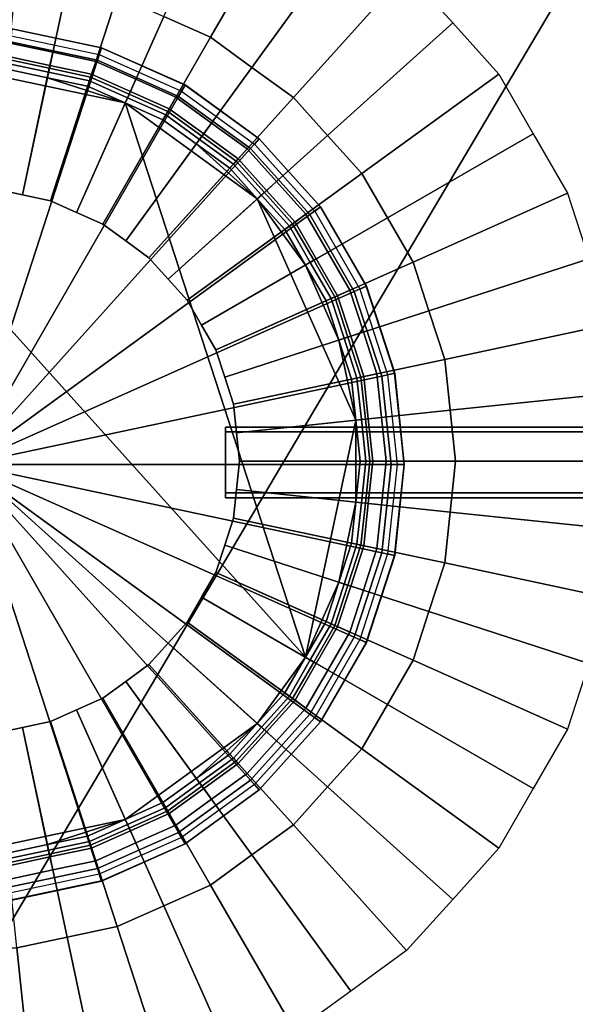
# Model space of a CAD drawing. Extents: x -11.5 to 11.5, y -9.9 to 10.6.
# Tile 31 of 33: x 6.3 to 8.8, y 2.7 to 7.1. Entities that reach past the tile are written whole.
import ezdxf

# ---------------------------------------------------------------- set-up
doc = ezdxf.new("R2010")
doc.units = 0
for name, color, linetype in [('CAST_IRON_-_PLATES_4', 27, 'CONTINUOUS'), ('GALVANIZED_METAL', 252, 'CONTINUOUS'), ('STAINLESS_STEEL', 251, 'CONTINUOUS')]:
    doc.layers.add(name, color=color, linetype=linetype)

msp = doc.modelspace()

# ---------------------------------------------------------------- linework, layer by layer
at = {"layer": 'CAST_IRON_-_PLATES_4'}
for points in [[(6.7061, 6.9341, 1.4783), (6.688, 6.8785, 1.5391), (6.299, 6.9612, 1.5391), (6.3051, 7.0194, 1.4783)], [(6.6963, 6.9039, 1.4175), (6.7063, 6.9347, 1.4175), (6.3051, 7.02, 1.4175), (6.3018, 6.9877, 1.4175)], [(6.7063, 6.9347, 1.4175), (6.7061, 6.9341, 1.4783), (6.3051, 7.0194, 1.4783), (6.3051, 7.02, 1.4175)], [(6.688, 6.8785, 1.5391), (6.1001, 5.0689, 1.5391), (6.299, 6.9612, 1.5391)], [(7.0807, 6.7674, 1.4783), (7.0514, 6.7167, 1.5391), (6.688, 6.8785, 1.5391), (6.7061, 6.9341, 1.4783)], [(7.0648, 6.7398, 1.4175), (7.081, 6.7679, 1.4175), (6.7063, 6.9347, 1.4175), (6.6963, 6.9039, 1.4175)], [(7.081, 6.7679, 1.4175), (7.0807, 6.7674, 1.4783), (6.7061, 6.9341, 1.4783), (6.7063, 6.9347, 1.4175)], [(7.0514, 6.7167, 1.5391), (6.1001, 5.0689, 1.5391), (6.688, 6.8785, 1.5391)], [(7.4124, 6.5264, 1.4783), (7.3732, 6.4829, 1.5391), (7.0514, 6.7167, 1.5391), (7.0807, 6.7674, 1.4783)], [(7.3911, 6.5027, 1.4175), (7.4128, 6.5268, 1.4175), (7.081, 6.7679, 1.4175), (7.0648, 6.7398, 1.4175)], [(7.4128, 6.5268, 1.4175), (7.4124, 6.5264, 1.4783), (7.0807, 6.7674, 1.4783), (7.081, 6.7679, 1.4175)], [(7.3732, 6.4829, 1.5391), (6.1001, 5.0689, 1.5391), (7.0514, 6.7167, 1.5391)], [(7.6867, 6.2217, 1.4783), (7.6394, 6.1873, 1.5391), (7.3732, 6.4829, 1.5391), (7.4124, 6.5264, 1.4783)], [(7.661, 6.203, 1.4175), (7.6872, 6.222, 1.4175), (7.4128, 6.5268, 1.4175), (7.3911, 6.5027, 1.4175)], [(7.6872, 6.222, 1.4175), (7.6867, 6.2217, 1.4783), (7.4124, 6.5264, 1.4783), (7.4128, 6.5268, 1.4175)], [(7.6394, 6.1873, 1.5391), (6.1001, 5.0689, 1.5391), (7.3732, 6.4829, 1.5391)], [(7.8917, 5.8666, 1.4783), (7.8382, 5.8428, 1.5391), (7.6394, 6.1873, 1.5391), (7.6867, 6.2217, 1.4783)], [(7.8626, 5.8537, 1.4175), (7.8923, 5.8669, 1.4175), (7.6872, 6.222, 1.4175), (7.661, 6.203, 1.4175)], [(7.8923, 5.8669, 1.4175), (7.8917, 5.8666, 1.4783), (7.6867, 6.2217, 1.4783), (7.6872, 6.222, 1.4175)], [(7.8382, 5.8428, 1.5391), (6.1001, 5.0689, 1.5391), (7.6394, 6.1873, 1.5391)], [(8.0184, 5.4767, 1.4783), (7.9612, 5.4645, 1.5391), (7.8382, 5.8428, 1.5391), (7.8917, 5.8666, 1.4783)], [(7.9873, 5.4701, 1.4175), (8.019, 5.4768, 1.4175), (7.8923, 5.8669, 1.4175), (7.8626, 5.8537, 1.4175)], [(8.019, 5.4768, 1.4175), (8.0184, 5.4767, 1.4783), (7.8917, 5.8666, 1.4783), (7.8923, 5.8669, 1.4175)], [(7.9612, 5.4645, 1.5391), (6.1001, 5.0689, 1.5391), (7.8382, 5.8428, 1.5391)], [(8.0613, 5.0689, 1.4783), (8.0027, 5.0689, 1.5391), (7.9612, 5.4645, 1.5391), (8.0184, 5.4767, 1.4783)], [(8.0294, 5.0689, 1.4175), (8.0619, 5.0689, 1.4175), (8.019, 5.4768, 1.4175), (7.9873, 5.4701, 1.4175)], [(8.0619, 5.0689, 1.4175), (8.0613, 5.0689, 1.4783), (8.0184, 5.4767, 1.4783), (8.019, 5.4768, 1.4175)], [(8.0027, 5.0689, 1.5391), (6.1001, 5.0689, 1.5391), (7.9612, 5.4645, 1.5391)], [(9.4589, 5.214, 2.348), (7.2618, 5.214, 2.348), (7.2618, 5.2354, 2.0155), (9.496, 5.2354, 1.9362)], [(7.2618, 5.214, 2.348), (7.2618, 4.9412, 2.348), (7.2618, 4.9196, 2.0155), (7.2618, 5.2354, 2.0155)], [(9.496, 5.2354, 1.9362), (7.2618, 5.2354, 2.0155), (7.2618, 4.9196, 2.0155), (9.496, 4.9196, 1.9362)], [(9.4589, 5.214, 2.348), (9.4589, 4.9412, 2.348), (7.2618, 4.9412, 2.348), (7.2618, 5.214, 2.348)], [(7.9612, 4.6733, 1.5391), (6.1001, 5.0689, 1.5391), (8.0027, 5.0689, 1.5391)], [(7.8382, 4.295, 1.5391), (6.1001, 5.0689, 1.5391), (7.9612, 4.6733, 1.5391)], [(7.6394, 3.9506, 1.5391), (6.1001, 5.0689, 1.5391), (7.8382, 4.295, 1.5391)], [(7.3732, 3.655, 1.5391), (6.1001, 5.0689, 1.5391), (7.6394, 3.9506, 1.5391)], [(7.0514, 3.4212, 1.5391), (6.1001, 5.0689, 1.5391), (7.3732, 3.655, 1.5391)], [(6.688, 3.2594, 1.5391), (6.1001, 5.0689, 1.5391), (7.0514, 3.4212, 1.5391)], [(6.299, 3.1767, 1.5391), (6.1001, 5.0689, 1.5391), (6.688, 3.2594, 1.5391)], [(8.0184, 4.6612, 1.4783), (7.9612, 4.6733, 1.5391), (8.0027, 5.0689, 1.5391), (8.0613, 5.0689, 1.4783)], [(7.9873, 4.6678, 1.4175), (8.019, 4.661, 1.4175), (8.0619, 5.0689, 1.4175), (8.0294, 5.0689, 1.4175)], [(8.019, 4.661, 1.4175), (8.0184, 4.6612, 1.4783), (8.0613, 5.0689, 1.4783), (8.0619, 5.0689, 1.4175)], [(9.496, 4.9196, 1.9362), (7.2618, 4.9196, 2.0155), (7.2618, 4.9412, 2.348), (9.4589, 4.9412, 2.348)], [(7.8917, 4.2712, 1.4783), (7.8382, 4.295, 1.5391), (7.9612, 4.6733, 1.5391), (8.0184, 4.6612, 1.4783)], [(7.8626, 4.2842, 1.4175), (7.8923, 4.271, 1.4175), (8.019, 4.661, 1.4175), (7.9873, 4.6678, 1.4175)], [(7.8923, 4.271, 1.4175), (7.8917, 4.2712, 1.4783), (8.0184, 4.6612, 1.4783), (8.019, 4.661, 1.4175)], [(7.6867, 3.9162, 1.4783), (7.6394, 3.9506, 1.5391), (7.8382, 4.295, 1.5391), (7.8917, 4.2712, 1.4783)], [(7.661, 3.9349, 1.4175), (7.6872, 3.9158, 1.4175), (7.8923, 4.271, 1.4175), (7.8626, 4.2842, 1.4175)], [(7.6872, 3.9158, 1.4175), (7.6867, 3.9162, 1.4783), (7.8917, 4.2712, 1.4783), (7.8923, 4.271, 1.4175)], [(7.4124, 3.6115, 1.4783), (7.3732, 3.655, 1.5391), (7.6394, 3.9506, 1.5391), (7.6867, 3.9162, 1.4783)], [(7.3911, 3.6351, 1.4175), (7.4128, 3.611, 1.4175), (7.6872, 3.9158, 1.4175), (7.661, 3.9349, 1.4175)], [(7.4128, 3.611, 1.4175), (7.4124, 3.6115, 1.4783), (7.6867, 3.9162, 1.4783), (7.6872, 3.9158, 1.4175)], [(7.0807, 3.3705, 1.4783), (7.0514, 3.4212, 1.5391), (7.3732, 3.655, 1.5391), (7.4124, 3.6115, 1.4783)], [(7.0648, 3.398, 1.4175), (7.081, 3.37, 1.4175), (7.4128, 3.611, 1.4175), (7.3911, 3.6351, 1.4175)], [(7.081, 3.37, 1.4175), (7.0807, 3.3705, 1.4783), (7.4124, 3.6115, 1.4783), (7.4128, 3.611, 1.4175)], [(6.7061, 3.2037, 1.4783), (6.688, 3.2594, 1.5391), (7.0514, 3.4212, 1.5391), (7.0807, 3.3705, 1.4783)], [(6.6963, 3.234, 1.4175), (6.7063, 3.2031, 1.4175), (7.081, 3.37, 1.4175), (7.0648, 3.398, 1.4175)], [(6.7063, 3.2031, 1.4175), (6.7061, 3.2037, 1.4783), (7.0807, 3.3705, 1.4783), (7.081, 3.37, 1.4175)], [(6.3051, 3.1185, 1.4783), (6.299, 3.1767, 1.5391), (6.688, 3.2594, 1.5391), (6.7061, 3.2037, 1.4783)], [(6.3018, 3.1501, 1.4175), (6.3051, 3.1179, 1.4175), (6.7063, 3.2031, 1.4175), (6.6963, 3.234, 1.4175)], [(6.3051, 3.1179, 1.4175), (6.3051, 3.1185, 1.4783), (6.7061, 3.2037, 1.4783), (6.7063, 3.2031, 1.4175)]]:
    msp.add_3dface(points, dxfattribs=at)
at = {"layer": 'GALVANIZED_METAL'}
msp.add_3dface([(-10.8114, 9.0054, -1.7317), (-10.8114, -8.9641, -1.7317), (10.8114, -9.2996, -1.7317), (10.8114, 9.0054, -1.7317)], dxfattribs=at)
at = {"layer": 'STAINLESS_STEEL'}
for points in [[(10.1507, 9.5202, 0.249), (1.0867, -5.7839, 0.249), (0.5118, -5.2257, 0.249), (0.5118, 9.5207, 0.249)], [(10.1507, 9.5202, 0.249), (10.1507, -5.7839, 0.249), (1.0867, -5.7839, 0.249)], [(7.1949, 6.9814, 0.6659), (6.9856, 7.0746, 0.6659), (7.2919, 7.7627, 0.2626), (7.5735, 7.6373, 0.2626)], [(7.8229, 7.4561, 0.2626), (7.3802, 6.8468, 0.6659), (7.1949, 6.9814, 0.6659), (7.5735, 7.6373, 0.2626)], [(8.0723, 7.2749, 0.2626), (7.5656, 6.7121, 0.6659), (7.3802, 6.8468, 0.6659), (7.8229, 7.4561, 0.2626)], [(8.2786, 7.0458, 0.2626), (7.7189, 6.5419, 0.6659), (7.5656, 6.7121, 0.6659), (8.0723, 7.2749, 0.2626)], [(6.2272, 6.3022, 0.6659), (6.3282, 7.263, 0.6659), (6.5522, 7.2154, 0.6659), (6.3525, 6.2755, 0.6659)], [(6.3525, 6.2755, 0.6659), (6.5522, 7.2154, 0.6659), (6.7763, 7.1678, 0.6659), (6.4778, 6.2489, 0.6659)], [(6.4778, 6.2489, 0.6659), (6.7763, 7.1678, 0.6659), (6.9856, 7.0746, 0.6659), (6.5948, 6.1968, 0.6659)], [(6.5948, 6.1968, 0.6659), (6.9856, 7.0746, 0.6659), (7.1949, 6.9814, 0.6659), (6.7118, 6.1447, 0.6659)], [(8.4848, 6.8168, 0.2626), (7.8721, 6.3716, 0.6659), (7.7189, 6.5419, 0.6659), (8.2786, 7.0458, 0.2626)], [(6.7118, 6.1447, 0.6659), (7.1949, 6.9814, 0.6659), (7.3802, 6.8468, 0.6659), (6.8154, 6.0694, 0.6659)], [(6.2881, 6.8821, 0.8171), (6.473, 6.8428, 0.8171), (6.4882, 6.9141, 0.8726), (6.2958, 6.955, 0.8726)], [(6.2958, 6.955, 0.8726), (6.4882, 6.9141, 0.8726), (6.4757, 6.8555, 1.1771), (6.2895, 6.8951, 1.1771)], [(6.2881, 6.8821, 0.8171), (6.2272, 6.3022, 0.7992), (6.3525, 6.2755, 0.7992), (6.473, 6.8428, 0.8171)], [(6.2895, 6.8951, 1.1771), (6.4757, 6.8555, 1.1771), (6.4693, 6.825, 1.1771), (6.2862, 6.8639, 1.1771)], [(6.473, 6.8428, 0.8171), (6.6579, 6.8035, 0.8171), (6.6806, 6.8732, 0.8726), (6.4882, 6.9141, 0.8726)], [(6.4882, 6.9141, 0.8726), (6.6806, 6.8732, 0.8726), (6.662, 6.8159, 1.1771), (6.4757, 6.8555, 1.1771)], [(7.6194, 4.2056, 1.4113), (5.385, 6.6872, 1.4113), (6.0991, 6.839, 1.4113), (6.8131, 6.6872, 1.4113)], [(6.4641, 6.8006, 1.4113), (6.8131, 6.6872, 1.4113), (6.0991, 6.839, 1.4113), (6.2836, 6.839, 1.4113)], [(6.2836, 6.839, 1.4113), (6.2862, 6.8639, 1.245), (6.4693, 6.825, 1.245), (6.4641, 6.8006, 1.4113)], [(6.2862, 6.8639, 1.1771), (6.4693, 6.825, 1.1771), (6.4693, 6.825, 1.245), (6.2862, 6.8639, 1.245)], [(6.473, 6.8428, 0.8171), (6.3525, 6.2755, 0.7992), (6.4778, 6.2489, 0.7992), (6.6579, 6.8035, 0.8171)], [(6.4757, 6.8555, 1.1771), (6.662, 6.8159, 1.1771), (6.6523, 6.7861, 1.1771), (6.4693, 6.825, 1.1771)], [(6.6579, 6.8035, 0.8171), (6.8306, 6.7266, 0.8171), (6.8603, 6.7932, 0.8726), (6.6806, 6.8732, 0.8726)], [(6.6806, 6.8732, 0.8726), (6.8603, 6.7932, 0.8726), (6.8359, 6.7385, 1.1771), (6.662, 6.8159, 1.1771)], [(6.8154, 6.0694, 0.6659), (7.3802, 6.8468, 0.6659), (7.5656, 6.7121, 0.6659), (6.9191, 5.9941, 0.6659)], [(6.4641, 6.8006, 1.4113), (6.4693, 6.825, 1.245), (6.6523, 6.7861, 1.245), (6.6446, 6.7623, 1.4113)], [(6.4641, 6.8006, 1.4113), (6.6446, 6.7623, 1.4113), (6.8131, 6.6872, 1.4113)], [(6.4693, 6.825, 1.1771), (6.6523, 6.7861, 1.1771), (6.6523, 6.7861, 1.245), (6.4693, 6.825, 1.245)], [(6.6579, 6.8035, 0.8171), (6.4778, 6.2489, 0.7992), (6.5948, 6.1968, 0.7992), (6.8306, 6.7266, 0.8171)], [(6.662, 6.8159, 1.1771), (6.8359, 6.7385, 1.1771), (6.8233, 6.71, 1.1771), (6.6523, 6.7861, 1.1771)], [(6.8306, 6.7266, 0.8171), (7.0033, 6.6497, 0.8171), (7.04, 6.7132, 0.8726), (6.8603, 6.7932, 0.8726)], [(6.8603, 6.7932, 0.8726), (7.04, 6.7132, 0.8726), (7.0099, 6.661, 1.1771), (6.8359, 6.7385, 1.1771)], [(8.6389, 6.5498, 0.2626), (7.9867, 6.1732, 0.6659), (7.8721, 6.3716, 0.6659), (8.4848, 6.8168, 0.2626)], [(6.6446, 6.7623, 1.4113), (6.6523, 6.7861, 1.245), (6.8233, 6.71, 1.245), (6.8131, 6.6872, 1.4113)], [(6.6523, 6.7861, 1.1771), (6.8233, 6.71, 1.1771), (6.8233, 6.71, 1.245), (6.6523, 6.7861, 1.245)], [(6.8306, 6.7266, 0.8171), (6.5948, 6.1968, 0.7992), (6.7118, 6.1447, 0.7992), (7.0033, 6.6497, 0.8171)], [(6.8131, 6.6872, 1.4113), (6.8233, 6.71, 1.245), (6.9942, 6.6339, 1.245), (6.9817, 6.6122, 1.4113)], [(6.8359, 6.7385, 1.1771), (7.0099, 6.661, 1.1771), (6.9942, 6.6339, 1.1771), (6.8233, 6.71, 1.1771)], [(6.8233, 6.71, 1.1771), (6.9942, 6.6339, 1.1771), (6.9942, 6.6339, 1.245), (6.8233, 6.71, 1.245)], [(6.9191, 5.9941, 0.6659), (7.5656, 6.7121, 0.6659), (7.7189, 6.5419, 0.6659), (7.0048, 5.8989, 0.6659)], [(7.0033, 6.6497, 0.8171), (7.1563, 6.5386, 0.8171), (7.1991, 6.5975, 0.8726), (7.04, 6.7132, 0.8726)], [(7.04, 6.7132, 0.8726), (7.1991, 6.5975, 0.8726), (7.1639, 6.5491, 1.1771), (7.0099, 6.661, 1.1771)], [(7.6194, 4.2056, 1.4113), (7.4037, 3.9087, 1.4113), (4.7944, 6.2581, 1.4113), (5.385, 6.6872, 1.4113)], [(7.6194, 4.2056, 1.4113), (6.8131, 6.6872, 1.4113), (7.4037, 6.2581, 1.4113), (7.845, 5.2669, 1.4113)], [(7.131, 6.5037, 1.4113), (7.4037, 6.2581, 1.4113), (6.8131, 6.6872, 1.4113), (6.9817, 6.6122, 1.4113)], [(7.0099, 6.661, 1.1771), (7.1639, 6.5491, 1.1771), (7.1456, 6.5239, 1.1771), (6.9942, 6.6339, 1.1771)], [(7.0033, 6.6497, 0.8171), (6.7118, 6.1447, 0.7992), (6.8154, 6.0694, 0.7992), (7.1563, 6.5386, 0.8171)], [(6.9817, 6.6122, 1.4113), (6.9942, 6.6339, 1.245), (7.1456, 6.5239, 1.245), (7.131, 6.5037, 1.4113)], [(6.9942, 6.6339, 1.1771), (7.1456, 6.5239, 1.1771), (7.1456, 6.5239, 1.245), (6.9942, 6.6339, 1.245)], [(7.1563, 6.5386, 0.8171), (7.3092, 6.4274, 0.8171), (7.3583, 6.4819, 0.8726), (7.1991, 6.5975, 0.8726)], [(7.1991, 6.5975, 0.8726), (7.3583, 6.4819, 0.8726), (7.318, 6.4372, 1.1771), (7.1639, 6.5491, 1.1771)], [(7.1563, 6.5386, 0.8171), (6.8154, 6.0694, 0.7992), (6.9191, 5.9941, 0.7992), (7.3092, 6.4274, 0.8171)], [(7.0048, 5.8989, 0.6659), (7.7189, 6.5419, 0.6659), (7.8721, 6.3716, 0.6659), (7.0905, 5.8037, 0.6659)], [(7.1639, 6.5491, 1.1771), (7.318, 6.4372, 1.1771), (7.297, 6.4139, 1.1771), (7.1456, 6.5239, 1.1771)], [(8.7931, 6.2829, 0.2626), (8.1012, 5.9748, 0.6659), (7.9867, 6.1732, 0.6659), (8.6389, 6.5498, 0.2626)], [(7.131, 6.5037, 1.4113), (7.1456, 6.5239, 1.245), (7.297, 6.4139, 1.245), (7.2803, 6.3953, 1.4113)], [(7.131, 6.5037, 1.4113), (7.2803, 6.3953, 1.4113), (7.4037, 6.2581, 1.4113)], [(7.1456, 6.5239, 1.1771), (7.297, 6.4139, 1.1771), (7.297, 6.4139, 1.245), (7.1456, 6.5239, 1.245)], [(7.3092, 6.4274, 0.8171), (7.4357, 6.287, 0.8171), (7.4899, 6.3357, 0.8726), (7.3583, 6.4819, 0.8726)], [(7.3583, 6.4819, 0.8726), (7.4899, 6.3357, 0.8726), (7.4454, 6.2957, 1.1771), (7.318, 6.4372, 1.1771)], [(7.318, 6.4372, 1.1771), (7.4454, 6.2957, 1.1771), (7.4222, 6.2748, 1.1771), (7.297, 6.4139, 1.1771)], [(7.3092, 6.4274, 0.8171), (6.9191, 5.9941, 0.7992), (7.0048, 5.8989, 0.7992), (7.4357, 6.287, 0.8171)], [(7.2803, 6.3953, 1.4113), (7.297, 6.4139, 1.245), (7.4222, 6.2748, 1.245), (7.4037, 6.2581, 1.4113)], [(7.297, 6.4139, 1.1771), (7.4222, 6.2748, 1.1771), (7.4222, 6.2748, 1.245), (7.297, 6.4139, 1.245)], [(7.0905, 5.8037, 0.6659), (7.8721, 6.3716, 0.6659), (7.9867, 6.1732, 0.6659), (7.1545, 5.6928, 0.6659)], [(7.4357, 6.287, 0.8171), (7.5622, 6.1465, 0.8171), (7.6215, 6.1896, 0.8726), (7.4899, 6.3357, 0.8726)], [(7.4899, 6.3357, 0.8726), (7.6215, 6.1896, 0.8726), (7.5728, 6.1542, 1.1771), (7.4454, 6.2957, 1.1771)], [(6.2272, 6.3022, 0.7992), (6.2272, 6.3022, 0.6659), (6.3525, 6.2755, 0.6659), (6.3525, 6.2755, 0.7992)], [(6.3525, 6.2755, 0.7992), (6.3525, 6.2755, 0.6659), (6.4778, 6.2489, 0.6659), (6.4778, 6.2489, 0.7992)], [(7.4357, 6.287, 0.8171), (7.0048, 5.8989, 0.7992), (7.0905, 5.8037, 0.7992), (7.5622, 6.1465, 0.8171)], [(7.4037, 6.2581, 1.4113), (7.4222, 6.2748, 1.245), (7.5475, 6.1357, 1.245), (7.5272, 6.121, 1.4113)], [(7.4454, 6.2957, 1.1771), (7.5728, 6.1542, 1.1771), (7.5475, 6.1357, 1.1771), (7.4222, 6.2748, 1.1771)], [(7.4222, 6.2748, 1.1771), (7.5475, 6.1357, 1.1771), (7.5475, 6.1357, 1.245), (7.4222, 6.2748, 1.245)], [(8.1012, 5.9748, 0.6659), (8.7931, 6.2829, 0.2626), (8.8883, 5.9897, 0.2626), (8.172, 5.757, 0.6659)], [(6.8131, 3.4796, 1.4113), (6.0991, 3.3279, 1.4113), (4.7944, 6.2581, 1.4113), (7.4037, 3.9087, 1.4113)], [(6.4778, 6.2489, 0.7992), (6.4778, 6.2489, 0.6659), (6.5948, 6.1968, 0.6659), (6.5948, 6.1968, 0.7992)], [(7.845, 5.2669, 1.4113), (7.4037, 6.2581, 1.4113), (7.6194, 5.9612, 1.4113), (7.7687, 5.6259, 1.4113)], [(7.4037, 6.2581, 1.4113), (7.5272, 6.121, 1.4113), (7.6194, 5.9612, 1.4113)], [(6.5948, 6.1968, 0.7992), (6.5948, 6.1968, 0.6659), (6.7118, 6.1447, 0.6659), (6.7118, 6.1447, 0.7992)], [(7.1545, 5.6928, 0.6659), (7.9867, 6.1732, 0.6659), (8.1012, 5.9748, 0.6659), (7.2186, 5.5819, 0.6659)], [(7.5622, 6.1465, 0.8171), (7.6567, 5.9827, 0.8171), (7.7199, 6.0192, 0.8726), (7.6215, 6.1896, 0.8726)], [(7.6215, 6.1896, 0.8726), (7.7199, 6.0192, 0.8726), (7.668, 5.9893, 1.1771), (7.5728, 6.1542, 1.1771)], [(6.7118, 6.1447, 0.7992), (6.7118, 6.1447, 0.6659), (6.8154, 6.0694, 0.6659), (6.8154, 6.0694, 0.7992)], [(7.5622, 6.1465, 0.8171), (7.0905, 5.8037, 0.7992), (7.1545, 5.6928, 0.7992), (7.6567, 5.9827, 0.8171)], [(7.5272, 6.121, 1.4113), (7.5475, 6.1357, 1.245), (7.641, 5.9737, 1.245), (7.6194, 5.9612, 1.4113)], [(7.5728, 6.1542, 1.1771), (7.668, 5.9893, 1.1771), (7.641, 5.9737, 1.1771), (7.5475, 6.1357, 1.1771)], [(7.5475, 6.1357, 1.1771), (7.641, 5.9737, 1.1771), (7.641, 5.9737, 1.245), (7.5475, 6.1357, 1.245)], [(6.8154, 6.0694, 0.7992), (6.8154, 6.0694, 0.6659), (6.9191, 5.9941, 0.6659), (6.9191, 5.9941, 0.7992)], [(7.6567, 5.9827, 0.8171), (7.7513, 5.819, 0.8171), (7.8182, 5.8488, 0.8726), (7.7199, 6.0192, 0.8726)], [(7.7199, 6.0192, 0.8726), (7.8182, 5.8488, 0.8726), (7.7632, 5.8244, 1.1771), (7.668, 5.9893, 1.1771)], [(6.9191, 5.9941, 0.7992), (6.9191, 5.9941, 0.6659), (7.0048, 5.8989, 0.6659), (7.0048, 5.8989, 0.7992)], [(7.6567, 5.9827, 0.8171), (7.1545, 5.6928, 0.7992), (7.2186, 5.5819, 0.7992), (7.7513, 5.819, 0.8171)], [(7.2186, 5.5819, 0.6659), (8.1012, 5.9748, 0.6659), (8.172, 5.757, 0.6659), (7.2582, 5.46, 0.6659)], [(7.6194, 5.9612, 1.4113), (7.641, 5.9737, 1.245), (7.7346, 5.8116, 1.245), (7.7117, 5.8014, 1.4113)], [(7.6194, 5.9612, 1.4113), (7.7117, 5.8014, 1.4113), (7.7687, 5.6259, 1.4113)], [(7.668, 5.9893, 1.1771), (7.7632, 5.8244, 1.1771), (7.7346, 5.8116, 1.1771), (7.641, 5.9737, 1.1771)], [(7.641, 5.9737, 1.1771), (7.7346, 5.8116, 1.1771), (7.7346, 5.8116, 1.245), (7.641, 5.9737, 1.245)], [(8.2428, 5.5391, 0.6659), (8.172, 5.757, 0.6659), (8.8883, 5.9897, 0.2626), (8.9836, 5.6965, 0.2626)], [(7.0048, 5.8989, 0.7992), (7.0048, 5.8989, 0.6659), (7.0905, 5.8037, 0.6659), (7.0905, 5.8037, 0.7992)], [(7.7632, 5.8244, 1.1771), (7.8221, 5.6433, 1.1771), (7.7924, 5.6336, 1.1771), (7.7346, 5.8116, 1.1771)], [(7.7513, 5.819, 0.8171), (7.8097, 5.6392, 0.8171), (7.879, 5.6618, 0.8726), (7.8182, 5.8488, 0.8726)], [(7.8182, 5.8488, 0.8726), (7.879, 5.6618, 0.8726), (7.8221, 5.6433, 1.1771), (7.7632, 5.8244, 1.1771)], [(7.0905, 5.8037, 0.7992), (7.0905, 5.8037, 0.6659), (7.1545, 5.6928, 0.6659), (7.1545, 5.6928, 0.7992)], [(7.7513, 5.819, 0.8171), (7.2186, 5.5819, 0.7992), (7.2582, 5.46, 0.7992), (7.8097, 5.6392, 0.8171)], [(7.7117, 5.8014, 1.4113), (7.7346, 5.8116, 1.245), (7.7924, 5.6336, 1.245), (7.7687, 5.6259, 1.4113)], [(7.7346, 5.8116, 1.1771), (7.7924, 5.6336, 1.1771), (7.7924, 5.6336, 1.245), (7.7346, 5.8116, 1.245)], [(7.2582, 5.46, 0.6659), (8.172, 5.757, 0.6659), (8.2428, 5.5391, 0.6659), (7.2978, 5.3382, 0.6659)], [(7.1545, 5.6928, 0.7992), (7.1545, 5.6928, 0.6659), (7.2186, 5.5819, 0.6659), (7.2186, 5.5819, 0.7992)], [(8.2668, 5.3113, 0.6659), (8.2428, 5.5391, 0.6659), (8.9836, 5.6965, 0.2626), (9.0158, 5.39, 0.2626)], [(7.8097, 5.6392, 0.8171), (7.8681, 5.4594, 0.8171), (7.9398, 5.4747, 0.8726), (7.879, 5.6618, 0.8726)], [(7.879, 5.6618, 0.8726), (7.9398, 5.4747, 0.8726), (7.8809, 5.4622, 1.1771), (7.8221, 5.6433, 1.1771)], [(7.8097, 5.6392, 0.8171), (7.2582, 5.46, 0.7992), (7.2978, 5.3382, 0.7992), (7.8681, 5.4594, 0.8171)], [(7.7687, 5.6259, 1.4113), (7.7924, 5.6336, 1.245), (7.8503, 5.4557, 1.245), (7.8257, 5.4504, 1.4113)], [(7.7687, 5.6259, 1.4113), (7.8257, 5.4504, 1.4113), (7.845, 5.2669, 1.4113)], [(7.8221, 5.6433, 1.1771), (7.8809, 5.4622, 1.1771), (7.8503, 5.4557, 1.1771), (7.7924, 5.6336, 1.1771)], [(7.7924, 5.6336, 1.1771), (7.8503, 5.4557, 1.1771), (7.8503, 5.4557, 1.245), (7.7924, 5.6336, 1.245)], [(7.2186, 5.5819, 0.7992), (7.2186, 5.5819, 0.6659), (7.2582, 5.46, 0.6659), (7.2582, 5.46, 0.7992)], [(7.2978, 5.3382, 0.6659), (8.2428, 5.5391, 0.6659), (8.2668, 5.3113, 0.6659), (7.3111, 5.2108, 0.6659)], [(7.8681, 5.4594, 0.8171), (7.8879, 5.2714, 0.8171), (7.9604, 5.2791, 0.8726), (7.9398, 5.4747, 0.8726)], [(7.9398, 5.4747, 0.8726), (7.9604, 5.2791, 0.8726), (7.9008, 5.2728, 1.1771), (7.8809, 5.4622, 1.1771)], [(7.2582, 5.46, 0.7992), (7.2582, 5.46, 0.6659), (7.2978, 5.3382, 0.6659), (7.2978, 5.3382, 0.7992)], [(7.8681, 5.4594, 0.8171), (7.2978, 5.3382, 0.7992), (7.3111, 5.2108, 0.7992), (7.8879, 5.2714, 0.8171)], [(7.8257, 5.4504, 1.4113), (7.8503, 5.4557, 1.245), (7.8698, 5.2695, 1.245), (7.845, 5.2669, 1.4113)], [(7.8809, 5.4622, 1.1771), (7.9008, 5.2728, 1.1771), (7.8698, 5.2695, 1.1771), (7.8503, 5.4557, 1.1771)], [(7.8503, 5.4557, 1.1771), (7.8698, 5.2695, 1.1771), (7.8698, 5.2695, 1.245), (7.8503, 5.4557, 1.245)], [(8.2907, 5.0834, 0.6659), (8.2668, 5.3113, 0.6659), (9.0158, 5.39, 0.2626), (9.048, 5.0834, 0.2626)], [(7.2978, 5.3382, 0.7992), (7.2978, 5.3382, 0.6659), (7.3111, 5.2108, 0.6659), (7.3111, 5.2108, 0.7992)], [(7.3111, 5.2108, 0.6659), (8.2668, 5.3113, 0.6659), (8.2907, 5.0834, 0.6659), (7.3245, 5.0834, 0.6659)], [(7.8879, 5.2714, 0.8171), (7.3111, 5.2108, 0.7992), (7.3245, 5.0834, 0.7992), (7.9076, 5.0834, 0.8171)], [(7.6194, 4.2056, 1.4113), (7.845, 5.2669, 1.4113), (7.845, 4.8999, 1.4113), (7.7687, 4.5409, 1.4113)], [(7.845, 5.2669, 1.4113), (7.8698, 5.2695, 1.245), (7.8894, 5.0834, 1.245), (7.8643, 5.0834, 1.4113)], [(7.845, 5.2669, 1.4113), (7.8643, 5.0834, 1.4113), (7.845, 4.8999, 1.4113)], [(7.9008, 5.2728, 1.1771), (7.9207, 5.0834, 1.1771), (7.8894, 5.0834, 1.1771), (7.8698, 5.2695, 1.1771)], [(7.8698, 5.2695, 1.1771), (7.8894, 5.0834, 1.1771), (7.8894, 5.0834, 1.245), (7.8698, 5.2695, 1.245)], [(7.8879, 5.2714, 0.8171), (7.9076, 5.0834, 0.8171), (7.9809, 5.0834, 0.8726), (7.9604, 5.2791, 0.8726)], [(7.9604, 5.2791, 0.8726), (7.9809, 5.0834, 0.8726), (7.9207, 5.0834, 1.1771), (7.9008, 5.2728, 1.1771)], [(7.3111, 5.2108, 0.7992), (7.3111, 5.2108, 0.6659), (7.3245, 5.0834, 0.6659), (7.3245, 5.0834, 0.7992)], [(7.3245, 5.0834, 0.6659), (8.2907, 5.0834, 0.6659), (8.2668, 4.8556, 0.6659), (7.3111, 4.956, 0.6659)], [(7.9076, 5.0834, 0.8171), (7.3245, 5.0834, 0.7992), (7.3111, 4.956, 0.7992), (7.8879, 4.8954, 0.8171)], [(7.3245, 5.0834, 0.7992), (7.3245, 5.0834, 0.6659), (7.3111, 4.956, 0.6659), (7.3111, 4.956, 0.7992)], [(7.8643, 5.0834, 1.4113), (7.8894, 5.0834, 1.245), (7.8698, 4.8973, 1.245), (7.845, 4.8999, 1.4113)], [(7.8894, 5.0834, 1.1771), (7.8698, 4.8973, 1.1771), (7.8698, 4.8973, 1.245), (7.8894, 5.0834, 1.245)], [(7.9207, 5.0834, 1.1771), (7.9008, 4.8941, 1.1771), (7.8698, 4.8973, 1.1771), (7.8894, 5.0834, 1.1771)], [(7.9076, 5.0834, 0.8171), (7.8879, 4.8954, 0.8171), (7.9604, 4.8878, 0.8726), (7.9809, 5.0834, 0.8726)], [(7.9809, 5.0834, 0.8726), (7.9604, 4.8878, 0.8726), (7.9008, 4.8941, 1.1771), (7.9207, 5.0834, 1.1771)], [(8.2907, 5.0834, 0.6659), (9.048, 5.0834, 0.2626), (9.0158, 4.7769, 0.2626), (8.2668, 4.8556, 0.6659)], [(7.3111, 4.956, 0.6659), (8.2668, 4.8556, 0.6659), (8.2428, 4.6278, 0.6659), (7.2978, 4.8286, 0.6659)], [(7.8879, 4.8954, 0.8171), (7.3111, 4.956, 0.7992), (7.2978, 4.8286, 0.7992), (7.8681, 4.7074, 0.8171)], [(7.3111, 4.956, 0.7992), (7.3111, 4.956, 0.6659), (7.2978, 4.8286, 0.6659), (7.2978, 4.8286, 0.7992)], [(7.845, 4.8999, 1.4113), (7.8257, 4.7164, 1.4113), (7.7687, 4.5409, 1.4113)], [(7.845, 4.8999, 1.4113), (7.8698, 4.8973, 1.245), (7.8503, 4.7112, 1.245), (7.8257, 4.7164, 1.4113)], [(7.8698, 4.8973, 1.1771), (7.8503, 4.7112, 1.1771), (7.8503, 4.7112, 1.245), (7.8698, 4.8973, 1.245)], [(7.9008, 4.8941, 1.1771), (7.8809, 4.7047, 1.1771), (7.8503, 4.7112, 1.1771), (7.8698, 4.8973, 1.1771)], [(7.8879, 4.8954, 0.8171), (7.8681, 4.7074, 0.8171), (7.9398, 4.6922, 0.8726), (7.9604, 4.8878, 0.8726)], [(7.9604, 4.8878, 0.8726), (7.9398, 4.6922, 0.8726), (7.8809, 4.7047, 1.1771), (7.9008, 4.8941, 1.1771)], [(8.9836, 4.4703, 0.2626), (8.2428, 4.6278, 0.6659), (8.2668, 4.8556, 0.6659), (9.0158, 4.7769, 0.2626)], [(7.2978, 4.8286, 0.6659), (8.2428, 4.6278, 0.6659), (8.172, 4.4099, 0.6659), (7.2582, 4.7068, 0.6659)], [(7.8681, 4.7074, 0.8171), (7.2978, 4.8286, 0.7992), (7.2582, 4.7068, 0.7992), (7.8097, 4.5276, 0.8171)], [(7.2978, 4.8286, 0.7992), (7.2978, 4.8286, 0.6659), (7.2582, 4.7068, 0.6659), (7.2582, 4.7068, 0.7992)], [(7.2582, 4.7068, 0.6659), (8.172, 4.4099, 0.6659), (8.1012, 4.192, 0.6659), (7.2186, 4.585, 0.6659)], [(7.8097, 4.5276, 0.8171), (7.2582, 4.7068, 0.7992), (7.2186, 4.585, 0.7992), (7.7513, 4.3478, 0.8171)], [(7.2582, 4.7068, 0.7992), (7.2582, 4.7068, 0.6659), (7.2186, 4.585, 0.6659), (7.2186, 4.585, 0.7992)], [(7.8257, 4.7164, 1.4113), (7.8503, 4.7112, 1.245), (7.7924, 4.5332, 1.245), (7.7687, 4.5409, 1.4113)], [(7.8503, 4.7112, 1.1771), (7.7924, 4.5332, 1.1771), (7.7924, 4.5332, 1.245), (7.8503, 4.7112, 1.245)], [(7.8809, 4.7047, 1.1771), (7.8221, 4.5236, 1.1771), (7.7924, 4.5332, 1.1771), (7.8503, 4.7112, 1.1771)], [(7.8681, 4.7074, 0.8171), (7.8097, 4.5276, 0.8171), (7.879, 4.5051, 0.8726), (7.9398, 4.6922, 0.8726)], [(7.9398, 4.6922, 0.8726), (7.879, 4.5051, 0.8726), (7.8221, 4.5236, 1.1771), (7.8809, 4.7047, 1.1771)], [(8.8883, 4.1772, 0.2626), (8.172, 4.4099, 0.6659), (8.2428, 4.6278, 0.6659), (8.9836, 4.4703, 0.2626)], [(7.2186, 4.585, 0.6659), (8.1012, 4.192, 0.6659), (7.9867, 3.9936, 0.6659), (7.1545, 4.4741, 0.6659)], [(7.7513, 4.3478, 0.8171), (7.2186, 4.585, 0.7992), (7.1545, 4.4741, 0.7992), (7.6567, 4.1841, 0.8171)], [(7.2186, 4.585, 0.7992), (7.2186, 4.585, 0.6659), (7.1545, 4.4741, 0.6659), (7.1545, 4.4741, 0.7992)], [(7.7687, 4.5409, 1.4113), (7.7117, 4.3654, 1.4113), (7.6194, 4.2056, 1.4113)], [(7.7687, 4.5409, 1.4113), (7.7924, 4.5332, 1.245), (7.7346, 4.3553, 1.245), (7.7117, 4.3654, 1.4113)], [(7.7924, 4.5332, 1.1771), (7.7346, 4.3553, 1.1771), (7.7346, 4.3553, 1.245), (7.7924, 4.5332, 1.245)], [(7.8221, 4.5236, 1.1771), (7.7632, 4.3425, 1.1771), (7.7346, 4.3553, 1.1771), (7.7924, 4.5332, 1.1771)], [(7.8097, 4.5276, 0.8171), (7.7513, 4.3478, 0.8171), (7.8182, 4.318, 0.8726), (7.879, 4.5051, 0.8726)], [(7.879, 4.5051, 0.8726), (7.8182, 4.318, 0.8726), (7.7632, 4.3425, 1.1771), (7.8221, 4.5236, 1.1771)], [(7.1545, 4.4741, 0.6659), (7.9867, 3.9936, 0.6659), (7.8721, 3.7952, 0.6659), (7.0905, 4.3631, 0.6659)], [(7.6567, 4.1841, 0.8171), (7.1545, 4.4741, 0.7992), (7.0905, 4.3631, 0.7992), (7.5622, 4.0204, 0.8171)], [(7.1545, 4.4741, 0.7992), (7.1545, 4.4741, 0.6659), (7.0905, 4.3631, 0.6659), (7.0905, 4.3631, 0.7992)], [(8.7931, 3.884, 0.2626), (8.1012, 4.192, 0.6659), (8.172, 4.4099, 0.6659), (8.8883, 4.1772, 0.2626)], [(7.7117, 4.3654, 1.4113), (7.7346, 4.3553, 1.245), (7.641, 4.1932, 1.245), (7.6194, 4.2056, 1.4113)], [(7.0905, 4.3631, 0.6659), (7.8721, 3.7952, 0.6659), (7.7189, 3.625, 0.6659), (7.0048, 4.2679, 0.6659)], [(7.5622, 4.0204, 0.8171), (7.0905, 4.3631, 0.7992), (7.0048, 4.2679, 0.7992), (7.4357, 3.8799, 0.8171)], [(7.0905, 4.3631, 0.7992), (7.0905, 4.3631, 0.6659), (7.0048, 4.2679, 0.6659), (7.0048, 4.2679, 0.7992)], [(7.7346, 4.3553, 1.1771), (7.641, 4.1932, 1.1771), (7.641, 4.1932, 1.245), (7.7346, 4.3553, 1.245)], [(7.7632, 4.3425, 1.1771), (7.668, 4.1776, 1.1771), (7.641, 4.1932, 1.1771), (7.7346, 4.3553, 1.1771)], [(7.7513, 4.3478, 0.8171), (7.6567, 4.1841, 0.8171), (7.7199, 4.1477, 0.8726), (7.8182, 4.318, 0.8726)], [(7.8182, 4.318, 0.8726), (7.7199, 4.1477, 0.8726), (7.668, 4.1776, 1.1771), (7.7632, 4.3425, 1.1771)], [(7.0048, 4.2679, 0.6659), (7.7189, 3.625, 0.6659), (7.5656, 3.4547, 0.6659), (6.9191, 4.1727, 0.6659)], [(7.4357, 3.8799, 0.8171), (7.0048, 4.2679, 0.7992), (6.9191, 4.1727, 0.7992), (7.3092, 3.7394, 0.8171)], [(7.0048, 4.2679, 0.7992), (7.0048, 4.2679, 0.6659), (6.9191, 4.1727, 0.6659), (6.9191, 4.1727, 0.7992)], [(7.6194, 4.2056, 1.4113), (7.5272, 4.0459, 1.4113), (7.4037, 3.9087, 1.4113)], [(7.6194, 4.2056, 1.4113), (7.641, 4.1932, 1.245), (7.5475, 4.0311, 1.245), (7.5272, 4.0459, 1.4113)], [(7.641, 4.1932, 1.1771), (7.5475, 4.0311, 1.1771), (7.5475, 4.0311, 1.245), (7.641, 4.1932, 1.245)], [(7.668, 4.1776, 1.1771), (7.5728, 4.0127, 1.1771), (7.5475, 4.0311, 1.1771), (7.641, 4.1932, 1.1771)], [(8.6389, 3.617, 0.2626), (7.9867, 3.9936, 0.6659), (8.1012, 4.192, 0.6659), (8.7931, 3.884, 0.2626)], [(6.9191, 4.1727, 0.6659), (7.5656, 3.4547, 0.6659), (7.3802, 3.3201, 0.6659), (6.8154, 4.0974, 0.6659)], [(7.3092, 3.7394, 0.8171), (6.9191, 4.1727, 0.7992), (6.8154, 4.0974, 0.7992), (7.1563, 3.6283, 0.8171)], [(6.9191, 4.1727, 0.7992), (6.9191, 4.1727, 0.6659), (6.8154, 4.0974, 0.6659), (6.8154, 4.0974, 0.7992)], [(7.6567, 4.1841, 0.8171), (7.5622, 4.0204, 0.8171), (7.6215, 3.9773, 0.8726), (7.7199, 4.1477, 0.8726)], [(7.7199, 4.1477, 0.8726), (7.6215, 3.9773, 0.8726), (7.5728, 4.0127, 1.1771), (7.668, 4.1776, 1.1771)], [(6.8154, 4.0974, 0.6659), (7.3802, 3.3201, 0.6659), (7.1949, 3.1854, 0.6659), (6.7118, 4.0222, 0.6659)], [(7.1563, 3.6283, 0.8171), (6.8154, 4.0974, 0.7992), (6.7118, 4.0222, 0.7992), (7.0033, 3.5172, 0.8171)], [(6.8154, 4.0974, 0.7992), (6.8154, 4.0974, 0.6659), (6.7118, 4.0222, 0.6659), (6.7118, 4.0222, 0.7992)], [(6.7118, 4.0222, 0.6659), (7.1949, 3.1854, 0.6659), (6.9856, 3.0923, 0.6659), (6.5948, 3.9701, 0.6659)], [(7.0033, 3.5172, 0.8171), (6.7118, 4.0222, 0.7992), (6.5948, 3.9701, 0.7992), (6.8306, 3.4403, 0.8171)], [(6.7118, 4.0222, 0.7992), (6.7118, 4.0222, 0.6659), (6.5948, 3.9701, 0.6659), (6.5948, 3.9701, 0.7992)], [(7.5272, 4.0459, 1.4113), (7.5475, 4.0311, 1.245), (7.4222, 3.8921, 1.245), (7.4037, 3.9087, 1.4113)], [(7.5475, 4.0311, 1.1771), (7.4222, 3.8921, 1.1771), (7.4222, 3.8921, 1.245), (7.5475, 4.0311, 1.245)], [(7.5728, 4.0127, 1.1771), (7.4454, 3.8712, 1.1771), (7.4222, 3.8921, 1.1771), (7.5475, 4.0311, 1.1771)], [(7.5622, 4.0204, 0.8171), (7.4357, 3.8799, 0.8171), (7.4899, 3.8311, 0.8726), (7.6215, 3.9773, 0.8726)], [(7.6215, 3.9773, 0.8726), (7.4899, 3.8311, 0.8726), (7.4454, 3.8712, 1.1771), (7.5728, 4.0127, 1.1771)], [(6.5948, 3.9701, 0.6659), (6.9856, 3.0923, 0.6659), (6.7763, 2.9991, 0.6659), (6.4778, 3.918, 0.6659)], [(6.8306, 3.4403, 0.8171), (6.5948, 3.9701, 0.7992), (6.4778, 3.918, 0.7992), (6.6579, 3.3634, 0.8171)], [(6.5948, 3.9701, 0.7992), (6.5948, 3.9701, 0.6659), (6.4778, 3.918, 0.6659), (6.4778, 3.918, 0.7992)], [(8.4848, 3.3501, 0.2626), (7.8721, 3.7952, 0.6659), (7.9867, 3.9936, 0.6659), (8.6389, 3.617, 0.2626)], [(6.3525, 3.8913, 0.6659), (6.5522, 2.9514, 0.6659), (6.3282, 2.9038, 0.6659), (6.2272, 3.8647, 0.6659)], [(6.473, 3.3241, 0.8171), (6.3525, 3.8913, 0.7992), (6.2272, 3.8647, 0.7992), (6.2881, 3.2848, 0.8171)], [(6.3525, 3.8913, 0.7992), (6.3525, 3.8913, 0.6659), (6.2272, 3.8647, 0.6659), (6.2272, 3.8647, 0.7992)], [(6.4778, 3.918, 0.6659), (6.7763, 2.9991, 0.6659), (6.5522, 2.9514, 0.6659), (6.3525, 3.8913, 0.6659)], [(6.6579, 3.3634, 0.8171), (6.4778, 3.918, 0.7992), (6.3525, 3.8913, 0.7992), (6.473, 3.3241, 0.8171)], [(6.4778, 3.918, 0.7992), (6.4778, 3.918, 0.6659), (6.3525, 3.8913, 0.6659), (6.3525, 3.8913, 0.7992)], [(6.8131, 3.4796, 1.4113), (7.4037, 3.9087, 1.4113), (7.131, 3.6632, 1.4113), (6.9817, 3.5547, 1.4113)], [(7.4037, 3.9087, 1.4113), (7.2803, 3.7716, 1.4113), (7.131, 3.6632, 1.4113)], [(7.4037, 3.9087, 1.4113), (7.4222, 3.8921, 1.245), (7.297, 3.753, 1.245), (7.2803, 3.7716, 1.4113)], [(7.4222, 3.8921, 1.1771), (7.297, 3.753, 1.1771), (7.297, 3.753, 1.245), (7.4222, 3.8921, 1.245)], [(7.4454, 3.8712, 1.1771), (7.318, 3.7297, 1.1771), (7.297, 3.753, 1.1771), (7.4222, 3.8921, 1.1771)], [(7.4357, 3.8799, 0.8171), (7.3092, 3.7394, 0.8171), (7.3583, 3.6849, 0.8726), (7.4899, 3.8311, 0.8726)], [(7.4899, 3.8311, 0.8726), (7.3583, 3.6849, 0.8726), (7.318, 3.7297, 1.1771), (7.4454, 3.8712, 1.1771)], [(8.2786, 3.121, 0.2626), (7.7189, 3.625, 0.6659), (7.8721, 3.7952, 0.6659), (8.4848, 3.3501, 0.2626)], [(7.2803, 3.7716, 1.4113), (7.297, 3.753, 1.245), (7.1456, 3.643, 1.245), (7.131, 3.6632, 1.4113)], [(7.297, 3.753, 1.1771), (7.1456, 3.643, 1.1771), (7.1456, 3.643, 1.245), (7.297, 3.753, 1.245)], [(7.318, 3.7297, 1.1771), (7.1639, 3.6178, 1.1771), (7.1456, 3.643, 1.1771), (7.297, 3.753, 1.1771)], [(7.3092, 3.7394, 0.8171), (7.1563, 3.6283, 0.8171), (7.1991, 3.5693, 0.8726), (7.3583, 3.6849, 0.8726)], [(7.3583, 3.6849, 0.8726), (7.1991, 3.5693, 0.8726), (7.1639, 3.6178, 1.1771), (7.318, 3.7297, 1.1771)], [(7.131, 3.6632, 1.4113), (7.1456, 3.643, 1.245), (6.9942, 3.533, 1.245), (6.9817, 3.5547, 1.4113)], [(7.1456, 3.643, 1.1771), (6.9942, 3.533, 1.1771), (6.9942, 3.533, 1.245), (7.1456, 3.643, 1.245)], [(7.1639, 3.6178, 1.1771), (7.0099, 3.5059, 1.1771), (6.9942, 3.533, 1.1771), (7.1456, 3.643, 1.1771)], [(7.1563, 3.6283, 0.8171), (7.0033, 3.5172, 0.8171), (7.04, 3.4537, 0.8726), (7.1991, 3.5693, 0.8726)], [(7.1991, 3.5693, 0.8726), (7.04, 3.4537, 0.8726), (7.0099, 3.5059, 1.1771), (7.1639, 3.6178, 1.1771)], [(8.2786, 3.121, 0.2626), (8.0723, 2.8919, 0.2626), (7.5656, 3.4547, 0.6659), (7.7189, 3.625, 0.6659)], [(6.9817, 3.5547, 1.4113), (6.9942, 3.533, 1.245), (6.8233, 3.4569, 1.245), (6.8131, 3.4796, 1.4113)], [(6.9942, 3.533, 1.1771), (6.8233, 3.4569, 1.1771), (6.8233, 3.4569, 1.245), (6.9942, 3.533, 1.245)], [(7.0099, 3.5059, 1.1771), (6.8359, 3.4284, 1.1771), (6.8233, 3.4569, 1.1771), (6.9942, 3.533, 1.1771)], [(7.0033, 3.5172, 0.8171), (6.8306, 3.4403, 0.8171), (6.8603, 3.3737, 0.8726), (7.04, 3.4537, 0.8726)], [(7.04, 3.4537, 0.8726), (6.8603, 3.3737, 0.8726), (6.8359, 3.4284, 1.1771), (7.0099, 3.5059, 1.1771)], [(6.0991, 3.3279, 1.4113), (6.8131, 3.4796, 1.4113), (6.4641, 3.3662, 1.4113), (6.2836, 3.3279, 1.4113)], [(6.8131, 3.4796, 1.4113), (6.6446, 3.4046, 1.4113), (6.4641, 3.3662, 1.4113)], [(6.8131, 3.4796, 1.4113), (6.8233, 3.4569, 1.245), (6.6523, 3.3808, 1.245), (6.6446, 3.4046, 1.4113)], [(6.8233, 3.4569, 1.1771), (6.6523, 3.3808, 1.1771), (6.6523, 3.3808, 1.245), (6.8233, 3.4569, 1.245)], [(6.8359, 3.4284, 1.1771), (6.662, 3.351, 1.1771), (6.6523, 3.3808, 1.1771), (6.8233, 3.4569, 1.1771)], [(6.8306, 3.4403, 0.8171), (6.6579, 3.3634, 0.8171), (6.6806, 3.2937, 0.8726), (6.8603, 3.3737, 0.8726)], [(7.3802, 3.3201, 0.6659), (7.5656, 3.4547, 0.6659), (8.0723, 2.8919, 0.2626), (7.8229, 2.7108, 0.2626)], [(6.6446, 3.4046, 1.4113), (6.6523, 3.3808, 1.245), (6.4693, 3.3418, 1.245), (6.4641, 3.3662, 1.4113)], [(6.8603, 3.3737, 0.8726), (6.6806, 3.2937, 0.8726), (6.662, 3.351, 1.1771), (6.8359, 3.4284, 1.1771)], [(6.4641, 3.3662, 1.4113), (6.4693, 3.3418, 1.245), (6.2862, 3.3029, 1.245), (6.2836, 3.3279, 1.4113)], [(6.6523, 3.3808, 1.1771), (6.4693, 3.3418, 1.1771), (6.4693, 3.3418, 1.245), (6.6523, 3.3808, 1.245)], [(6.662, 3.351, 1.1771), (6.4757, 3.3114, 1.1771), (6.4693, 3.3418, 1.1771), (6.6523, 3.3808, 1.1771)], [(6.6579, 3.3634, 0.8171), (6.473, 3.3241, 0.8171), (6.4882, 3.2528, 0.8726), (6.6806, 3.2937, 0.8726)], [(6.6806, 3.2937, 0.8726), (6.4882, 3.2528, 0.8726), (6.4757, 3.3114, 1.1771), (6.662, 3.351, 1.1771)], [(6.4693, 3.3418, 1.1771), (6.2862, 3.3029, 1.1771), (6.2862, 3.3029, 1.245), (6.4693, 3.3418, 1.245)], [(6.4757, 3.3114, 1.1771), (6.2895, 3.2718, 1.1771), (6.2862, 3.3029, 1.1771), (6.4693, 3.3418, 1.1771)], [(6.473, 3.3241, 0.8171), (6.2881, 3.2848, 0.8171), (6.2958, 3.2119, 0.8726), (6.4882, 3.2528, 0.8726)], [(6.4882, 3.2528, 0.8726), (6.2958, 3.2119, 0.8726), (6.2895, 3.2718, 1.1771), (6.4757, 3.3114, 1.1771)], [(7.1949, 3.1854, 0.6659), (7.3802, 3.3201, 0.6659), (7.8229, 2.7108, 0.2626), (7.5735, 2.5296, 0.2626)], [(7.1949, 3.1854, 0.6659), (7.5735, 2.5296, 0.2626), (7.2919, 2.4042, 0.2626), (6.9856, 3.0923, 0.6659)], [(6.7763, 2.9991, 0.6659), (6.9856, 3.0923, 0.6659), (7.2919, 2.4042, 0.2626), (7.0103, 2.2788, 0.2626)], [(6.5522, 2.9514, 0.6659), (6.7763, 2.9991, 0.6659), (7.0103, 2.2788, 0.2626), (6.7088, 2.2147, 0.2626)], [(6.3282, 2.9038, 0.6659), (6.5522, 2.9514, 0.6659), (6.7088, 2.2147, 0.2626), (6.4073, 2.1507, 0.2626)], [(6.0991, 2.9038, 0.6659), (6.3282, 2.9038, 0.6659), (6.4073, 2.1507, 0.2626), (6.0991, 2.1507, 0.2626)]]:
    msp.add_3dface(points, dxfattribs=at)

doc.saveas('drawing.dxf')
